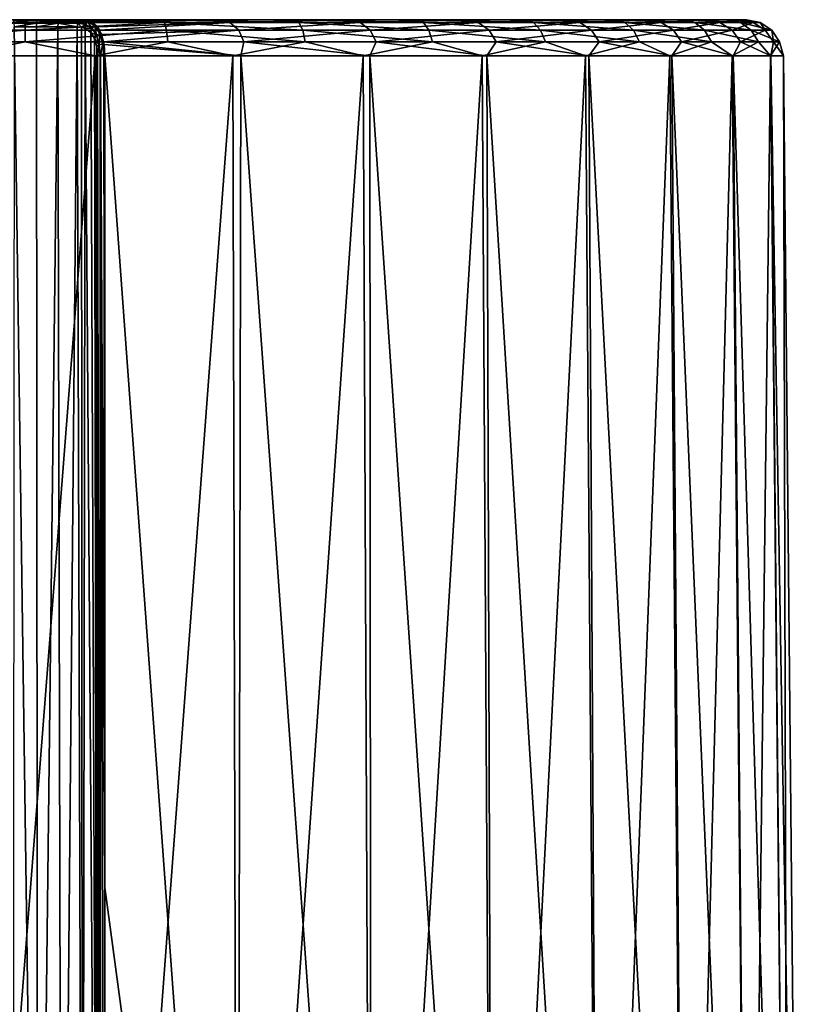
# Model space of a CAD drawing. Header units: millimetres. Extents: x -23 to 23, y 0 to 298.
# Tile 45 of 45: x 0 to 21, y 271 to 298. Entities that reach past the tile are written whole.
import ezdxf

# ---------------------------------------------------------------- set-up
doc = ezdxf.new("R2010")
doc.units = ezdxf.units.MM
doc.header["$LTSCALE"] = 105.850129
for name, color, linetype in [('128', 7, 'CONTINUOUS'), ('129', 7, 'CONTINUOUS'), ('130', 7, 'CONTINUOUS'), ('133', 7, 'CONTINUOUS'), ('134', 7, 'CONTINUOUS'), ('136', 7, 'CONTINUOUS'), ('137', 7, 'CONTINUOUS'), ('138', 7, 'CONTINUOUS')]:
    doc.layers.add(name, color=color, linetype=linetype)

msp = doc.modelspace()

# ---------------------------------------------------------------- linework, layer by layer
at = {"layer": '128', "color": 7, "linetype": 'CONTINUOUS'}
for points in [[(2.177, 297.16, 20.645), (2.178, 274.379, 20.87), (5.815, 247.352, 20.437), (2.177, 297.16, 20.645)], [(5.902, 297.16, 19.903), (2.177, 297.16, 20.645), (5.815, 247.352, 20.437), (5.902, 297.16, 19.903)], [(9.471, 247.352, 19.02), (5.902, 297.16, 19.903), (5.815, 247.352, 20.437), (9.471, 247.352, 19.02)], [(9.43, 297.16, 18.495), (5.902, 297.16, 19.903), (9.471, 247.352, 19.02), (9.43, 297.16, 18.495)], [(12.641, 297.16, 16.467), (9.43, 297.16, 18.495), (12.805, 247.352, 16.956), (12.641, 297.16, 16.467)], [(12.805, 247.352, 16.956), (9.43, 297.16, 18.495), (9.471, 247.352, 19.02), (12.805, 247.352, 16.956)], [(15.43, 297.16, 13.888), (12.641, 297.16, 16.467), (15.702, 247.352, 14.315), (15.43, 297.16, 13.888)], [(15.702, 247.352, 14.315), (12.641, 297.16, 16.467), (12.805, 247.352, 16.956), (15.702, 247.352, 14.315)], [(17.702, 297.16, 10.845), (15.43, 297.16, 13.888), (18.065, 247.352, 11.186), (17.702, 297.16, 10.845)], [(18.065, 247.352, 11.186), (15.43, 297.16, 13.888), (15.702, 247.352, 14.315), (18.065, 247.352, 11.186)], [(19.382, 297.16, 7.438), (17.702, 297.16, 10.845), (19.813, 247.352, 7.676), (19.382, 297.16, 7.438)], [(19.813, 247.352, 7.676), (17.702, 297.16, 10.845), (18.065, 247.352, 11.186), (19.813, 247.352, 7.676)], [(20.412, 297.16, 3.782), (19.382, 297.16, 7.438), (20.886, 247.352, 3.904), (20.412, 297.16, 3.782)], [(20.886, 247.352, 3.904), (19.382, 297.16, 7.438), (19.813, 247.352, 7.676), (20.886, 247.352, 3.904)], [(20.76, 297.16), (20.412, 297.16, 3.782), (21.248, 247.352), (20.76, 297.16)], [(21.248, 247.352), (20.412, 297.16, 3.782), (20.886, 247.352, 3.904), (21.248, 247.352)], [(2.178, 274.379, 20.87), (2.178, 251.463, 21.096), (5.815, 247.352, 20.437), (2.178, 274.379, 20.87)]]:
    msp.add_3dface(points, dxfattribs=at)
at = {"layer": '129', "color": 7, "linetype": 'CONTINUOUS'}
for points in [[(-3.761, 298.15, -19.399), (-0.33, 298.15, 19.174), (0, 298.15, -19.76), (-3.761, 298.15, -19.399)], [(-0.33, 298.15, 19.174), (0.337, 298.15, 19.175), (0, 298.15, -19.76), (-0.33, 298.15, 19.174)], [(0.979, 298.15, 19.356), (1.544, 298.15, 19.699), (0, 298.15, -19.76), (0.979, 298.15, 19.356)], [(0, 298.15, -19.76), (1.544, 298.15, 19.699), (3.761, 298.15, -19.399), (0, 298.15, -19.76)], [(0.337, 298.15, 19.175), (0.979, 298.15, 19.356), (0, 298.15, -19.76), (0.337, 298.15, 19.175)], [(3.761, 298.15, -19.399), (1.544, 298.15, 19.699), (5.252, 298.15, 19.049), (3.761, 298.15, -19.399)], [(7.384, 298.15, -18.328), (3.761, 298.15, -19.399), (5.252, 298.15, 19.049), (7.384, 298.15, -18.328)], [(8.783, 298.15, 17.701), (7.384, 298.15, -18.328), (5.252, 298.15, 19.049), (8.783, 298.15, 17.701)], [(10.738, 298.15, -16.587), (7.384, 298.15, -18.328), (8.783, 298.15, 17.701), (10.738, 298.15, -16.587)], [(11.991, 298.15, 15.706), (10.738, 298.15, -16.587), (8.783, 298.15, 17.701), (11.991, 298.15, 15.706)], [(13.699, 298.15, -14.241), (10.738, 298.15, -16.587), (11.991, 298.15, 15.706), (13.699, 298.15, -14.241)], [(14.761, 298.15, 13.136), (13.699, 298.15, -14.241), (11.991, 298.15, 15.706), (14.761, 298.15, 13.136)], [(16.159, 298.15, -11.373), (13.699, 298.15, -14.241), (14.761, 298.15, 13.136), (16.159, 298.15, -11.373)], [(16.991, 298.15, 10.087), (16.159, 298.15, -11.373), (14.761, 298.15, 13.136), (16.991, 298.15, 10.087)], [(18.028, 298.15, -8.089), (16.159, 298.15, -11.373), (16.991, 298.15, 10.087), (18.028, 298.15, -8.089)], [(18.601, 298.15, 6.668), (18.028, 298.15, -8.089), (16.991, 298.15, 10.087), (18.601, 298.15, 6.668)], [(19.238, 298.15, -4.51), (18.028, 298.15, -8.089), (18.601, 298.15, 6.668), (19.238, 298.15, -4.51)], [(19.53, 298.15, 3.006), (19.238, 298.15, -4.51), (18.601, 298.15, 6.668), (19.53, 298.15, 3.006)], [(19.745, 298.15, -0.766), (19.238, 298.15, -4.51), (19.53, 298.15, 3.006), (19.745, 298.15, -0.766)]]:
    msp.add_3dface(points, dxfattribs=at)
at = {"layer": '130', "color": 7, "linetype": 'CONTINUOUS'}
for points in [[(-1.915, 297.16, -20.671), (1.915, 297.16, -20.671), (-1.961, 247.352, -21.157), (-1.915, 297.16, -20.671)], [(-1.961, 247.352, -21.157), (1.915, 297.16, -20.671), (1.961, 247.352, -21.157), (-1.961, 247.352, -21.157)], [(1.915, 297.16, -20.671), (5.681, 297.16, -19.967), (1.961, 247.352, -21.157), (1.915, 297.16, -20.671)], [(1.961, 247.352, -21.157), (5.681, 297.16, -19.967), (5.815, 247.352, -20.437), (1.961, 247.352, -21.157)], [(5.681, 297.16, -19.967), (9.253, 297.16, -18.583), (5.815, 247.352, -20.437), (5.681, 297.16, -19.967)], [(5.815, 247.352, -20.437), (9.253, 297.16, -18.583), (9.471, 247.352, -19.02), (5.815, 247.352, -20.437)], [(9.253, 297.16, -18.583), (12.511, 297.16, -16.567), (9.471, 247.352, -19.02), (9.253, 297.16, -18.583)], [(9.471, 247.352, -19.02), (12.511, 297.16, -16.567), (12.805, 247.352, -16.956), (9.471, 247.352, -19.02)], [(12.511, 297.16, -16.567), (15.342, 297.16, -13.986), (12.805, 247.352, -16.956), (12.511, 297.16, -16.567)], [(12.805, 247.352, -16.956), (15.342, 297.16, -13.986), (15.702, 247.352, -14.315), (12.805, 247.352, -16.956)], [(15.342, 297.16, -13.986), (17.65, 297.16, -10.929), (15.702, 247.352, -14.315), (15.342, 297.16, -13.986)], [(15.702, 247.352, -14.315), (17.65, 297.16, -10.929), (18.065, 247.352, -11.186), (15.702, 247.352, -14.315)], [(17.65, 297.16, -10.929), (19.358, 297.16, -7.499), (18.065, 247.352, -11.186), (17.65, 297.16, -10.929)], [(18.065, 247.352, -11.186), (19.358, 297.16, -7.499), (19.813, 247.352, -7.676), (18.065, 247.352, -11.186)], [(19.358, 297.16, -7.499), (20.406, 297.16, -3.815), (19.813, 247.352, -7.676), (19.358, 297.16, -7.499)], [(19.813, 247.352, -7.676), (20.406, 297.16, -3.815), (20.886, 247.352, -3.904), (19.813, 247.352, -7.676)], [(20.406, 297.16, -3.815), (20.76, 297.16), (20.886, 247.352, -3.904), (20.406, 297.16, -3.815)], [(20.76, 297.16), (21.248, 247.352), (20.886, 247.352, -3.904), (20.76, 297.16)]]:
    msp.add_3dface(points, dxfattribs=at)
at = {"layer": '133', "color": 7, "linetype": 'CONTINUOUS'}
for points in [[(-3.816, 298.075, -19.775), (0, 298.075, -20.14), (-3.867, 297.86, -20.095), (-3.816, 298.075, -19.775)], [(-3.867, 297.86, -20.095), (0, 298.075, -20.14), (0, 297.86, -20.464), (-3.867, 297.86, -20.095)], [(-3.761, 298.15, -19.399), (0, 298.15, -19.76), (-3.816, 298.075, -19.775), (-3.761, 298.15, -19.399)], [(-3.816, 298.075, -19.775), (0, 298.15, -19.76), (0, 298.075, -20.14), (-3.816, 298.075, -19.775)], [(0, 298.15, -19.76), (3.761, 298.15, -19.399), (0, 298.075, -20.14), (0, 298.15, -19.76)], [(0, 298.075, -20.14), (3.761, 298.15, -19.399), (3.816, 298.075, -19.775), (0, 298.075, -20.14)], [(0, 298.075, -20.14), (3.816, 298.075, -19.775), (0, 297.86, -20.464), (0, 298.075, -20.14)], [(0, 297.86, -20.464), (3.816, 298.075, -19.775), (3.868, 297.86, -20.095), (0, 297.86, -20.464)], [(5.252, 298.15, 19.049), (1.544, 298.15, 19.699), (1.683, 298.137, 19.851), (5.252, 298.15, 19.049)], [(1.798, 298.099, 19.995), (5.252, 298.15, 19.049), (1.683, 298.137, 19.851), (1.798, 298.099, 19.995)], [(1.843, 298.075, 20.056), (5.252, 298.15, 19.049), (1.798, 298.099, 19.995), (1.843, 298.075, 20.056)], [(5.604, 298.075, 19.345), (5.252, 298.15, 19.049), (1.843, 298.075, 20.056), (5.604, 298.075, 19.345)], [(5.604, 298.075, 19.345), (1.843, 298.075, 20.056), (1.974, 297.957, 20.255), (5.604, 298.075, 19.345)], [(2.037, 297.86, 20.362), (5.604, 298.075, 19.345), (1.974, 297.957, 20.255), (2.037, 297.86, 20.362)], [(5.843, 297.86, 19.612), (5.604, 298.075, 19.345), (2.037, 297.86, 20.362), (5.843, 297.86, 19.612)], [(3.761, 298.15, -19.399), (7.384, 298.15, -18.328), (7.494, 298.075, -18.694), (3.761, 298.15, -19.399)], [(3.816, 298.075, -19.775), (3.761, 298.15, -19.399), (7.494, 298.075, -18.694), (3.816, 298.075, -19.775)], [(3.816, 298.075, -19.775), (7.494, 298.075, -18.694), (7.596, 297.86, -19.002), (3.816, 298.075, -19.775)], [(3.868, 297.86, -20.095), (3.816, 298.075, -19.775), (7.596, 297.86, -19.002), (3.868, 297.86, -20.095)], [(8.783, 298.15, 17.701), (5.252, 298.15, 19.049), (5.604, 298.075, 19.345), (8.783, 298.15, 17.701)], [(9.168, 298.075, 17.932), (8.783, 298.15, 17.701), (5.604, 298.075, 19.345), (9.168, 298.075, 17.932)], [(9.168, 298.075, 17.932), (5.604, 298.075, 19.345), (5.843, 297.86, 19.612), (9.168, 298.075, 17.932)], [(9.444, 297.86, 18.154), (9.168, 298.075, 17.932), (5.843, 297.86, 19.612), (9.444, 297.86, 18.154)], [(7.384, 298.15, -18.328), (10.738, 298.15, -16.587), (10.901, 298.075, -16.935), (7.384, 298.15, -18.328)], [(7.494, 298.075, -18.694), (7.384, 298.15, -18.328), (10.901, 298.075, -16.935), (7.494, 298.075, -18.694)], [(7.494, 298.075, -18.694), (10.901, 298.075, -16.935), (11.05, 297.86, -17.224), (7.494, 298.075, -18.694)], [(7.596, 297.86, -19.002), (7.494, 298.075, -18.694), (11.05, 297.86, -17.224), (7.596, 297.86, -19.002)], [(11.991, 298.15, 15.706), (8.783, 298.15, 17.701), (9.168, 298.075, 17.932), (11.991, 298.15, 15.706)], [(12.4, 298.075, 15.87), (11.991, 298.15, 15.706), (9.168, 298.075, 17.932), (12.4, 298.075, 15.87)], [(12.4, 298.075, 15.87), (9.168, 298.075, 17.932), (9.444, 297.86, 18.154), (12.4, 298.075, 15.87)], [(12.705, 297.86, 16.042), (12.4, 298.075, 15.87), (9.444, 297.86, 18.154), (12.705, 297.86, 16.042)], [(10.738, 298.15, -16.587), (13.699, 298.15, -14.241), (13.912, 298.075, -14.563), (10.738, 298.15, -16.587)], [(10.901, 298.075, -16.935), (10.738, 298.15, -16.587), (13.912, 298.075, -14.563), (10.901, 298.075, -16.935)], [(10.901, 298.075, -16.935), (13.912, 298.075, -14.563), (14.106, 297.86, -14.825), (10.901, 298.075, -16.935)], [(11.05, 297.86, -17.224), (10.901, 298.075, -16.935), (14.106, 297.86, -14.825), (11.05, 297.86, -17.224)], [(14.761, 298.15, 13.136), (11.991, 298.15, 15.706), (12.4, 298.075, 15.87), (14.761, 298.15, 13.136)], [(15.183, 298.075, 13.233), (14.761, 298.15, 13.136), (12.4, 298.075, 15.87), (15.183, 298.075, 13.233)], [(15.183, 298.075, 13.233), (12.4, 298.075, 15.87), (12.705, 297.86, 16.042), (15.183, 298.075, 13.233)], [(15.508, 297.86, 13.352), (15.183, 298.075, 13.233), (12.705, 297.86, 16.042), (15.508, 297.86, 13.352)], [(13.699, 298.15, -14.241), (16.159, 298.15, -11.373), (16.42, 298.075, -11.663), (13.699, 298.15, -14.241)], [(13.912, 298.075, -14.563), (13.699, 298.15, -14.241), (16.42, 298.075, -11.663), (13.912, 298.075, -14.563)], [(13.912, 298.075, -14.563), (16.42, 298.075, -11.663), (16.654, 297.86, -11.892), (13.912, 298.075, -14.563)], [(14.106, 297.86, -14.825), (13.912, 298.075, -14.563), (16.654, 297.86, -11.892), (14.106, 297.86, -14.825)], [(16.991, 298.15, 10.087), (14.761, 298.15, 13.136), (15.183, 298.075, 13.233), (16.991, 298.15, 10.087)], [(17.415, 298.075, 10.116), (16.991, 298.15, 10.087), (15.183, 298.075, 13.233), (17.415, 298.075, 10.116)], [(17.415, 298.075, 10.116), (15.183, 298.075, 13.233), (15.508, 297.86, 13.352), (17.415, 298.075, 10.116)], [(17.752, 297.86, 10.181), (17.415, 298.075, 10.116), (15.508, 297.86, 13.352), (17.752, 297.86, 10.181)], [(16.159, 298.15, -11.373), (18.028, 298.15, -8.089), (18.332, 298.075, -8.34), (16.159, 298.15, -11.373)], [(16.42, 298.075, -11.663), (16.159, 298.15, -11.373), (18.332, 298.075, -8.34), (16.42, 298.075, -11.663)], [(16.42, 298.075, -11.663), (18.332, 298.075, -8.34), (18.601, 297.86, -8.53), (16.42, 298.075, -11.663)], [(16.654, 297.86, -11.892), (16.42, 298.075, -11.663), (18.601, 297.86, -8.53), (16.654, 297.86, -11.892)], [(18.601, 298.15, 6.668), (16.991, 298.15, 10.087), (17.415, 298.075, 10.116), (18.601, 298.15, 6.668)], [(19.017, 298.075, 6.633), (18.601, 298.15, 6.668), (17.415, 298.075, 10.116), (19.017, 298.075, 6.633)], [(19.017, 298.075, 6.633), (17.415, 298.075, 10.116), (17.752, 297.86, 10.181), (19.017, 298.075, 6.633)], [(19.356, 297.86, 6.642), (19.017, 298.075, 6.633), (17.752, 297.86, 10.181), (19.356, 297.86, 6.642)], [(18.028, 298.15, -8.089), (19.238, 298.15, -4.51), (19.58, 298.075, -4.715), (18.028, 298.15, -8.089)], [(18.332, 298.075, -8.34), (18.028, 298.15, -8.089), (19.58, 298.075, -4.715), (18.332, 298.075, -8.34)], [(18.332, 298.075, -8.34), (19.58, 298.075, -4.715), (19.878, 297.86, -4.861), (18.332, 298.075, -8.34)], [(18.601, 297.86, -8.53), (18.332, 298.075, -8.34), (19.878, 297.86, -4.861), (18.601, 297.86, -8.53)], [(19.53, 298.15, 3.006), (18.601, 298.15, 6.668), (19.017, 298.075, 6.633), (19.53, 298.15, 3.006)], [(19.929, 298.075, 2.909), (19.53, 298.15, 3.006), (19.017, 298.075, 6.633), (19.929, 298.075, 2.909)], [(19.929, 298.075, 2.909), (19.017, 298.075, 6.633), (19.356, 297.86, 6.642), (19.929, 298.075, 2.909)], [(19.238, 298.15, -4.51), (19.745, 298.15, -0.766), (20.119, 298.075, -0.92), (19.238, 298.15, -4.51)], [(19.58, 298.075, -4.715), (19.238, 298.15, -4.51), (20.119, 298.075, -0.92), (19.58, 298.075, -4.715)], [(20.262, 297.86, 2.864), (19.929, 298.075, 2.909), (19.356, 297.86, 6.642), (20.262, 297.86, 2.864)], [(19.745, 298.15, -0.766), (19.53, 298.15, 3.006), (19.929, 298.075, 2.909), (19.745, 298.15, -0.766)], [(19.58, 298.075, -4.715), (20.119, 298.075, -0.92), (20.438, 297.86, -1.017), (19.58, 298.075, -4.715)], [(19.878, 297.86, -4.861), (19.58, 298.075, -4.715), (20.438, 297.86, -1.017), (19.878, 297.86, -4.861)], [(20.119, 298.075, -0.92), (19.745, 298.15, -0.766), (19.929, 298.075, 2.909), (20.119, 298.075, -0.92)], [(20.119, 298.075, -0.92), (19.929, 298.075, 2.909), (20.262, 297.86, 2.864), (20.119, 298.075, -0.92)], [(20.438, 297.86, -1.017), (20.119, 298.075, -0.92), (20.262, 297.86, 2.864), (20.438, 297.86, -1.017)], [(-3.867, 297.86, -20.095), (0, 297.86, -20.464), (-3.903, 297.539, -20.309), (-3.867, 297.86, -20.095)], [(-3.903, 297.539, -20.309), (0, 297.86, -20.464), (0, 297.539, -20.681), (-3.903, 297.539, -20.309)], [(0, 297.86, -20.464), (3.868, 297.86, -20.095), (0, 297.539, -20.681), (0, 297.86, -20.464)], [(0, 297.539, -20.681), (3.868, 297.86, -20.095), (3.903, 297.539, -20.309), (0, 297.539, -20.681)], [(5.843, 297.86, 19.612), (2.037, 297.86, 20.362), (2.09, 297.74, 20.46), (5.843, 297.86, 19.612)], [(2.144, 297.539, 20.57), (5.843, 297.86, 19.612), (2.09, 297.74, 20.46), (2.144, 297.539, 20.57)], [(5.984, 297.539, 19.797), (5.843, 297.86, 19.612), (2.144, 297.539, 20.57), (5.984, 297.539, 19.797)], [(3.868, 297.86, -20.095), (7.596, 297.86, -19.002), (7.666, 297.539, -19.208), (3.868, 297.86, -20.095)], [(3.903, 297.539, -20.309), (3.868, 297.86, -20.095), (7.666, 297.539, -19.208), (3.903, 297.539, -20.309)], [(9.444, 297.86, 18.154), (5.843, 297.86, 19.612), (5.984, 297.539, 19.797), (9.444, 297.86, 18.154)], [(9.612, 297.539, 18.311), (9.444, 297.86, 18.154), (5.984, 297.539, 19.797), (9.612, 297.539, 18.311)], [(7.596, 297.86, -19.002), (11.05, 297.86, -17.224), (11.153, 297.539, -17.416), (7.596, 297.86, -19.002)], [(7.666, 297.539, -19.208), (7.596, 297.86, -19.002), (11.153, 297.539, -17.416), (7.666, 297.539, -19.208)], [(12.705, 297.86, 16.042), (9.444, 297.86, 18.154), (9.612, 297.539, 18.311), (12.705, 297.86, 16.042)], [(12.896, 297.539, 16.168), (12.705, 297.86, 16.042), (9.612, 297.539, 18.311), (12.896, 297.539, 16.168)], [(11.05, 297.86, -17.224), (14.106, 297.86, -14.825), (14.24, 297.539, -14.998), (11.05, 297.86, -17.224)], [(11.153, 297.539, -17.416), (11.05, 297.86, -17.224), (14.24, 297.539, -14.998), (11.153, 297.539, -17.416)], [(15.508, 297.86, 13.352), (12.705, 297.86, 16.042), (12.896, 297.539, 16.168), (15.508, 297.86, 13.352)], [(15.715, 297.539, 13.444), (15.508, 297.86, 13.352), (12.896, 297.539, 16.168), (15.715, 297.539, 13.444)], [(14.106, 297.86, -14.825), (16.654, 297.86, -11.892), (16.815, 297.539, -12.041), (14.106, 297.86, -14.825)], [(14.24, 297.539, -14.998), (14.106, 297.86, -14.825), (16.815, 297.539, -12.041), (14.24, 297.539, -14.998)], [(17.752, 297.86, 10.181), (15.508, 297.86, 13.352), (15.715, 297.539, 13.444), (17.752, 297.86, 10.181)], [(17.97, 297.539, 10.236), (17.752, 297.86, 10.181), (15.715, 297.539, 13.444), (17.97, 297.539, 10.236)], [(16.654, 297.86, -11.892), (18.601, 297.86, -8.53), (18.785, 297.539, -8.651), (16.654, 297.86, -11.892)], [(16.815, 297.539, -12.041), (16.654, 297.86, -11.892), (18.785, 297.539, -8.651), (16.815, 297.539, -12.041)], [(19.356, 297.86, 6.642), (17.752, 297.86, 10.181), (17.97, 297.539, 10.236), (19.356, 297.86, 6.642)], [(19.579, 297.539, 6.661), (19.356, 297.86, 6.642), (17.97, 297.539, 10.236), (19.579, 297.539, 6.661)], [(18.601, 297.86, -8.53), (19.878, 297.86, -4.861), (20.08, 297.539, -4.95), (18.601, 297.86, -8.53)], [(18.785, 297.539, -8.651), (18.601, 297.86, -8.53), (20.08, 297.539, -4.95), (18.785, 297.539, -8.651)], [(20.262, 297.86, 2.864), (19.356, 297.86, 6.642), (19.579, 297.539, 6.661), (20.262, 297.86, 2.864)], [(20.484, 297.539, 2.846), (20.262, 297.86, 2.864), (19.579, 297.539, 6.661), (20.484, 297.539, 2.846)], [(19.878, 297.86, -4.861), (20.438, 297.86, -1.017), (20.653, 297.539, -1.071), (19.878, 297.86, -4.861)], [(20.08, 297.539, -4.95), (19.878, 297.86, -4.861), (20.653, 297.539, -1.071), (20.08, 297.539, -4.95)], [(20.438, 297.86, -1.017), (20.262, 297.86, 2.864), (20.484, 297.539, 2.846), (20.438, 297.86, -1.017)], [(20.653, 297.539, -1.071), (20.438, 297.86, -1.017), (20.484, 297.539, 2.846), (20.653, 297.539, -1.071)], [(-1.915, 297.16, -20.671), (-3.903, 297.539, -20.309), (0, 297.539, -20.681), (-1.915, 297.16, -20.671)], [(1.915, 297.16, -20.671), (-1.915, 297.16, -20.671), (0, 297.539, -20.681), (1.915, 297.16, -20.671)], [(1.915, 297.16, -20.671), (0, 297.539, -20.681), (3.903, 297.539, -20.309), (1.915, 297.16, -20.671)], [(5.681, 297.16, -19.967), (1.915, 297.16, -20.671), (3.903, 297.539, -20.309), (5.681, 297.16, -19.967)], [(5.902, 297.16, 19.903), (5.984, 297.539, 19.797), (2.144, 297.539, 20.57), (5.902, 297.16, 19.903)], [(5.902, 297.16, 19.903), (2.144, 297.539, 20.57), (2.156, 297.466, 20.596), (5.902, 297.16, 19.903)], [(5.681, 297.16, -19.967), (3.903, 297.539, -20.309), (7.666, 297.539, -19.208), (5.681, 297.16, -19.967)], [(9.253, 297.16, -18.583), (5.681, 297.16, -19.967), (7.666, 297.539, -19.208), (9.253, 297.16, -18.583)], [(5.902, 297.16, 19.903), (9.43, 297.16, 18.495), (5.984, 297.539, 19.797), (5.902, 297.16, 19.903)], [(9.43, 297.16, 18.495), (9.612, 297.539, 18.311), (5.984, 297.539, 19.797), (9.43, 297.16, 18.495)], [(9.253, 297.16, -18.583), (7.666, 297.539, -19.208), (11.153, 297.539, -17.416), (9.253, 297.16, -18.583)], [(12.511, 297.16, -16.567), (9.253, 297.16, -18.583), (11.153, 297.539, -17.416), (12.511, 297.16, -16.567)], [(9.43, 297.16, 18.495), (12.641, 297.16, 16.467), (9.612, 297.539, 18.311), (9.43, 297.16, 18.495)], [(12.641, 297.16, 16.467), (12.896, 297.539, 16.168), (9.612, 297.539, 18.311), (12.641, 297.16, 16.467)], [(12.511, 297.16, -16.567), (11.153, 297.539, -17.416), (14.24, 297.539, -14.998), (12.511, 297.16, -16.567)], [(15.342, 297.16, -13.986), (12.511, 297.16, -16.567), (14.24, 297.539, -14.998), (15.342, 297.16, -13.986)], [(12.641, 297.16, 16.467), (15.43, 297.16, 13.888), (12.896, 297.539, 16.168), (12.641, 297.16, 16.467)], [(15.43, 297.16, 13.888), (15.715, 297.539, 13.444), (12.896, 297.539, 16.168), (15.43, 297.16, 13.888)], [(15.342, 297.16, -13.986), (14.24, 297.539, -14.998), (16.815, 297.539, -12.041), (15.342, 297.16, -13.986)], [(17.65, 297.16, -10.929), (15.342, 297.16, -13.986), (16.815, 297.539, -12.041), (17.65, 297.16, -10.929)], [(15.43, 297.16, 13.888), (17.702, 297.16, 10.845), (15.715, 297.539, 13.444), (15.43, 297.16, 13.888)], [(17.702, 297.16, 10.845), (17.97, 297.539, 10.236), (15.715, 297.539, 13.444), (17.702, 297.16, 10.845)], [(17.65, 297.16, -10.929), (16.815, 297.539, -12.041), (18.785, 297.539, -8.651), (17.65, 297.16, -10.929)], [(19.358, 297.16, -7.499), (17.65, 297.16, -10.929), (18.785, 297.539, -8.651), (19.358, 297.16, -7.499)], [(17.702, 297.16, 10.845), (19.382, 297.16, 7.438), (17.97, 297.539, 10.236), (17.702, 297.16, 10.845)], [(19.382, 297.16, 7.438), (19.579, 297.539, 6.661), (17.97, 297.539, 10.236), (19.382, 297.16, 7.438)], [(19.358, 297.16, -7.499), (18.785, 297.539, -8.651), (20.08, 297.539, -4.95), (19.358, 297.16, -7.499)], [(20.406, 297.16, -3.815), (19.358, 297.16, -7.499), (20.08, 297.539, -4.95), (20.406, 297.16, -3.815)], [(19.382, 297.16, 7.438), (20.412, 297.16, 3.782), (19.579, 297.539, 6.661), (19.382, 297.16, 7.438)], [(20.412, 297.16, 3.782), (20.484, 297.539, 2.846), (19.579, 297.539, 6.661), (20.412, 297.16, 3.782)], [(20.406, 297.16, -3.815), (20.08, 297.539, -4.95), (20.653, 297.539, -1.071), (20.406, 297.16, -3.815)], [(20.76, 297.16), (20.406, 297.16, -3.815), (20.653, 297.539, -1.071), (20.76, 297.16)], [(20.412, 297.16, 3.782), (20.76, 297.16), (20.484, 297.539, 2.846), (20.412, 297.16, 3.782)], [(20.76, 297.16), (20.653, 297.539, -1.071), (20.484, 297.539, 2.846), (20.76, 297.16)], [(2.177, 297.16, 20.645), (5.902, 297.16, 19.903), (2.156, 297.466, 20.596), (2.177, 297.16, 20.645)]]:
    msp.add_3dface(points, dxfattribs=at)
at = {"layer": '134', "color": 7, "linetype": 'CONTINUOUS'}
for points in [[(0.345, 251.45, 19.834), (-0.305, 297.952, 19.373), (-0.345, 251.45, 19.834), (0.345, 251.45, 19.834)], [(0.307, 297.952, 19.373), (-0.305, 297.952, 19.373), (0.345, 251.45, 19.834), (0.307, 297.952, 19.373)], [(0.896, 297.952, 19.538), (0.307, 297.952, 19.373), (0.345, 251.45, 19.834), (0.896, 297.952, 19.538)], [(1.002, 251.452, 20.043), (0.896, 297.952, 19.538), (0.345, 251.45, 19.834), (1.002, 251.452, 20.043)], [(1.418, 297.952, 19.855), (0.896, 297.952, 19.538), (1.002, 251.452, 20.043), (1.418, 297.952, 19.855)], [(1.565, 251.456, 20.441), (1.418, 297.952, 19.855), (1.002, 251.452, 20.043), (1.565, 251.456, 20.441)], [(1.541, 297.941, 19.962), (1.418, 297.952, 19.855), (1.565, 251.456, 20.441), (1.541, 297.941, 19.962)], [(1.643, 297.912, 20.065), (1.541, 297.941, 19.962), (1.565, 251.456, 20.441), (1.643, 297.912, 20.065)], [(1.981, 251.462, 20.991), (1.643, 297.912, 20.065), (1.565, 251.456, 20.441), (1.981, 251.462, 20.991)], [(1.797, 297.803, 20.249), (1.643, 297.912, 20.065), (1.981, 251.462, 20.991), (1.797, 297.803, 20.249)], [(1.9, 297.634, 20.399), (1.797, 297.803, 20.249), (1.981, 251.462, 20.991), (1.9, 297.634, 20.399)], [(1.96, 297.412, 20.503), (1.9, 297.634, 20.399), (1.981, 251.462, 20.991), (1.96, 297.412, 20.503)], [(1.981, 251.462, 20.991), (1.981, 274.326, 20.766), (1.96, 297.412, 20.503), (1.981, 251.462, 20.991)], [(1.98, 297.159, 20.541), (1.96, 297.412, 20.503), (1.981, 274.326, 20.766), (1.98, 297.159, 20.541)]]:
    msp.add_3dface(points, dxfattribs=at)
at = {"layer": '136', "color": 7, "linetype": 'CONTINUOUS'}
for points in [[(0.337, 298.15, 19.175), (-0.33, 298.15, 19.174), (0.319, 298.124, 19.273), (0.337, 298.15, 19.175)], [(-0.33, 298.15, 19.174), (-0.32, 298.124, 19.273), (0.319, 298.124, 19.273), (-0.33, 298.15, 19.174)], [(-0.31, 298.051, 19.346), (0.309, 298.051, 19.345), (-0.32, 298.124, 19.273), (-0.31, 298.051, 19.346)], [(-0.32, 298.124, 19.273), (0.309, 298.051, 19.345), (0.319, 298.124, 19.273), (-0.32, 298.124, 19.273)], [(-0.31, 298.051, 19.346), (-0.305, 297.952, 19.373), (0.309, 298.051, 19.345), (-0.31, 298.051, 19.346)], [(-0.305, 297.952, 19.373), (0.307, 297.952, 19.373), (0.309, 298.051, 19.345), (-0.305, 297.952, 19.373)], [(0.307, 297.952, 19.373), (0.896, 297.952, 19.538), (0.905, 298.051, 19.512), (0.307, 297.952, 19.373)], [(0.309, 298.051, 19.345), (0.307, 297.952, 19.373), (0.905, 298.051, 19.512), (0.309, 298.051, 19.345)], [(0.309, 298.051, 19.345), (0.905, 298.051, 19.512), (0.319, 298.124, 19.273), (0.309, 298.051, 19.345)], [(0.337, 298.15, 19.175), (0.319, 298.124, 19.273), (0.934, 298.124, 19.445), (0.337, 298.15, 19.175)], [(0.319, 298.124, 19.273), (0.905, 298.051, 19.512), (0.934, 298.124, 19.445), (0.319, 298.124, 19.273)], [(0.979, 298.15, 19.356), (0.337, 298.15, 19.175), (0.934, 298.124, 19.445), (0.979, 298.15, 19.356)], [(0.896, 297.952, 19.538), (1.418, 297.952, 19.855), (0.905, 298.051, 19.512), (0.896, 297.952, 19.538)], [(0.905, 298.051, 19.512), (1.435, 298.051, 19.833), (0.934, 298.124, 19.445), (0.905, 298.051, 19.512)], [(0.905, 298.051, 19.512), (1.418, 297.952, 19.855), (1.435, 298.051, 19.833), (0.905, 298.051, 19.512)], [(0.979, 298.15, 19.356), (0.934, 298.124, 19.445), (1.481, 298.124, 19.777), (0.979, 298.15, 19.356)], [(0.934, 298.124, 19.445), (1.435, 298.051, 19.833), (1.481, 298.124, 19.777), (0.934, 298.124, 19.445)], [(1.544, 298.15, 19.699), (0.979, 298.15, 19.356), (1.481, 298.124, 19.777), (1.544, 298.15, 19.699)]]:
    msp.add_3dface(points, dxfattribs=at)
at = {"layer": '137', "color": 7, "linetype": 'CONTINUOUS'}
for points in [[(1.418, 297.952, 19.855), (1.541, 297.941, 19.962), (1.435, 298.051, 19.833), (1.418, 297.952, 19.855)], [(1.481, 298.124, 19.777), (1.435, 298.051, 19.833), (1.646, 298.02, 20.029), (1.481, 298.124, 19.777)], [(1.435, 298.051, 19.833), (1.541, 297.941, 19.962), (1.646, 298.02, 20.029), (1.435, 298.051, 19.833)], [(1.544, 298.15, 19.699), (1.481, 298.124, 19.777), (1.709, 298.091, 19.988), (1.544, 298.15, 19.699)], [(1.481, 298.124, 19.777), (1.646, 298.02, 20.029), (1.709, 298.091, 19.988), (1.481, 298.124, 19.777)], [(1.683, 298.137, 19.851), (1.544, 298.15, 19.699), (1.709, 298.091, 19.988), (1.683, 298.137, 19.851)], [(1.646, 298.02, 20.029), (1.823, 297.915, 20.238), (1.709, 298.091, 19.988), (1.646, 298.02, 20.029)], [(1.798, 298.099, 19.995), (1.683, 298.137, 19.851), (1.709, 298.091, 19.988), (1.798, 298.099, 19.995)], [(1.798, 298.099, 19.995), (1.709, 298.091, 19.988), (1.902, 297.979, 20.22), (1.798, 298.099, 19.995)], [(1.709, 298.091, 19.988), (1.823, 297.915, 20.238), (1.902, 297.979, 20.22), (1.709, 298.091, 19.988)], [(1.843, 298.075, 20.056), (1.798, 298.099, 19.995), (1.902, 297.979, 20.22), (1.843, 298.075, 20.056)], [(1.974, 297.957, 20.255), (1.843, 298.075, 20.056), (1.902, 297.979, 20.22), (1.974, 297.957, 20.255)], [(1.541, 297.941, 19.962), (1.643, 297.912, 20.065), (1.646, 298.02, 20.029), (1.541, 297.941, 19.962)], [(1.646, 298.02, 20.029), (1.643, 297.912, 20.065), (1.823, 297.915, 20.238), (1.646, 298.02, 20.029)], [(1.643, 297.912, 20.065), (1.797, 297.803, 20.249), (1.823, 297.915, 20.238), (1.643, 297.912, 20.065)], [(1.823, 297.915, 20.238), (1.797, 297.803, 20.249), (1.952, 297.724, 20.431), (1.823, 297.915, 20.238)], [(1.797, 297.803, 20.249), (1.9, 297.634, 20.399), (1.952, 297.724, 20.431), (1.797, 297.803, 20.249)], [(1.823, 297.915, 20.238), (1.952, 297.724, 20.431), (1.902, 297.979, 20.22), (1.823, 297.915, 20.238)], [(1.974, 297.957, 20.255), (1.902, 297.979, 20.22), (2.043, 297.773, 20.436), (1.974, 297.957, 20.255)], [(1.902, 297.979, 20.22), (1.952, 297.724, 20.431), (2.043, 297.773, 20.436), (1.902, 297.979, 20.22)], [(1.952, 297.724, 20.431), (2.027, 297.462, 20.566), (2.043, 297.773, 20.436), (1.952, 297.724, 20.431)], [(2.037, 297.86, 20.362), (1.974, 297.957, 20.255), (2.043, 297.773, 20.436), (2.037, 297.86, 20.362)], [(2.043, 297.773, 20.436), (2.027, 297.462, 20.566), (2.124, 297.488, 20.589), (2.043, 297.773, 20.436)], [(2.09, 297.74, 20.46), (2.037, 297.86, 20.362), (2.043, 297.773, 20.436), (2.09, 297.74, 20.46)], [(2.09, 297.74, 20.46), (2.043, 297.773, 20.436), (2.124, 297.488, 20.589), (2.09, 297.74, 20.46)], [(1.952, 297.724, 20.431), (1.9, 297.634, 20.399), (2.027, 297.462, 20.566), (1.952, 297.724, 20.431)], [(1.9, 297.634, 20.399), (1.96, 297.412, 20.503), (2.027, 297.462, 20.566), (1.9, 297.634, 20.399)], [(2.144, 297.539, 20.57), (2.09, 297.74, 20.46), (2.124, 297.488, 20.589), (2.144, 297.539, 20.57)], [(2.156, 297.466, 20.596), (2.144, 297.539, 20.57), (2.124, 297.488, 20.589), (2.156, 297.466, 20.596)], [(1.96, 297.412, 20.503), (1.98, 297.159, 20.541), (2.027, 297.462, 20.566), (1.96, 297.412, 20.503)], [(2.027, 297.462, 20.566), (1.98, 297.159, 20.541), (2.051, 297.16, 20.616), (2.027, 297.462, 20.566)], [(2.027, 297.462, 20.566), (2.051, 297.16, 20.616), (2.124, 297.488, 20.589), (2.027, 297.462, 20.566)], [(2.124, 297.488, 20.589), (2.051, 297.16, 20.616), (2.063, 297.16, 20.623), (2.124, 297.488, 20.589)], [(2.15, 297.16, 20.646), (2.124, 297.488, 20.589), (2.063, 297.16, 20.623), (2.15, 297.16, 20.646)], [(2.156, 297.466, 20.596), (2.124, 297.488, 20.589), (2.15, 297.16, 20.646), (2.156, 297.466, 20.596)], [(2.177, 297.16, 20.645), (2.156, 297.466, 20.596), (2.15, 297.16, 20.646), (2.177, 297.16, 20.645)]]:
    msp.add_3dface(points, dxfattribs=at)
at = {"layer": '138', "color": 7, "linetype": 'CONTINUOUS'}
for points in [[(2.051, 297.16, 20.616), (1.98, 297.159, 20.541), (2.064, 251.462, 21.073), (2.051, 297.16, 20.616)], [(1.98, 297.159, 20.541), (1.981, 274.326, 20.766), (2.064, 251.462, 21.073), (1.98, 297.159, 20.541)], [(2.063, 297.16, 20.623), (2.051, 297.16, 20.616), (2.064, 251.462, 21.073), (2.063, 297.16, 20.623)], [(2.15, 297.16, 20.646), (2.063, 297.16, 20.623), (2.178, 274.379, 20.87), (2.15, 297.16, 20.646)], [(2.178, 251.463, 21.096), (2.178, 274.379, 20.87), (2.063, 297.16, 20.623), (2.178, 251.463, 21.096)], [(2.178, 251.463, 21.096), (2.063, 297.16, 20.623), (2.064, 251.462, 21.073), (2.178, 251.463, 21.096)], [(2.178, 274.379, 20.87), (2.177, 297.16, 20.645), (2.15, 297.16, 20.646), (2.178, 274.379, 20.87)], [(1.981, 274.326, 20.766), (1.981, 251.462, 20.991), (2.064, 251.462, 21.073), (1.981, 274.326, 20.766)]]:
    msp.add_3dface(points, dxfattribs=at)

doc.saveas('drawing.dxf')
